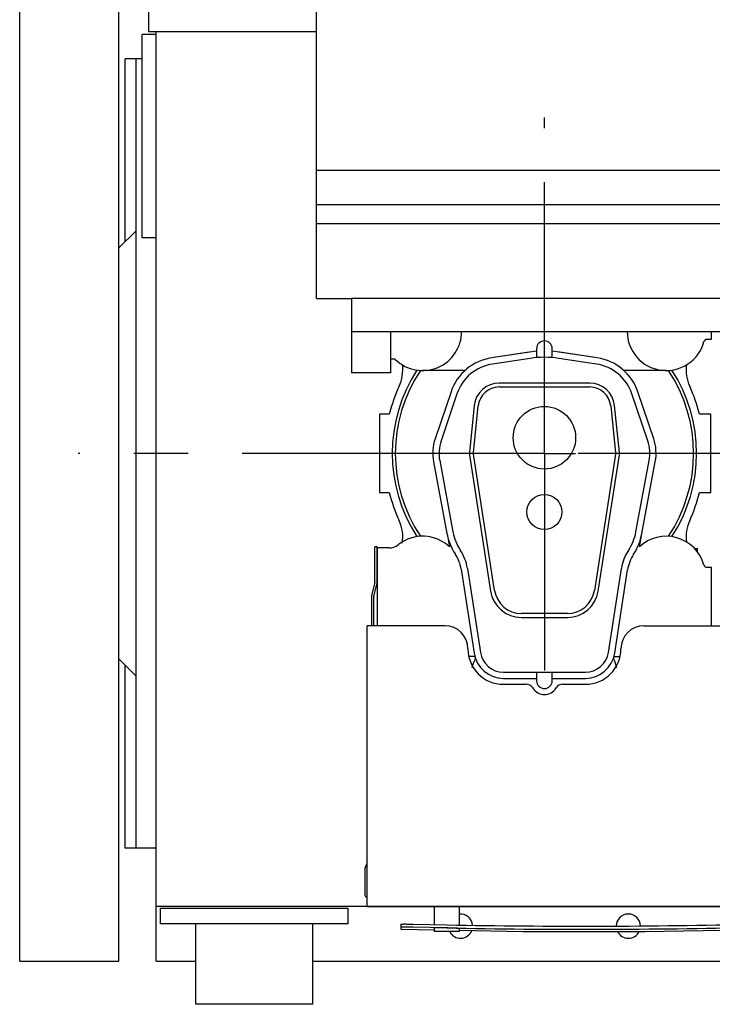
# Model space of a CAD drawing. Header units: millimetres. Extents: x 0 to 841, y 0 to 594.
# Tile 36 of 63: x 466 to 511, y 180 to 243. Entities that reach past the tile are written whole.
import ezdxf
from ezdxf.enums import TextEntityAlignment as Align

# ---------------------------------------------------------------- set-up
doc = ezdxf.new("R2010")
doc.units = ezdxf.units.MM
doc.header["$LTSCALE"] = 46.255
doc.linetypes.add('CENTER', pattern=[0.6, 0.375, -0.075, 0.075, -0.075])
doc.layers.get('0').update_dxf_attribs({"linetype": 'CONTINUOUS'})
for name, color, linetype in [('25007_040000_TLKGS_KS_V_ABL427', 7, 'CONTINUOUS'), ('25007_041000_TLKGS_KS_V_ABL428', 7, 'CONTINUOUS'), ('25007_210700_21_SIMPLE1_A_ABL447', 7, 'CONTINUOUS'), ('25007_210700_21_SIMPLE1_T1_A_PBL448', 7, 'CONTINUOUS'), ('25007_210700_21_SIMPLE1_T2_A_PBL451', 7, 'CONTINUOUS'), ('25007_731000_20_SIMPLE1_B_ABL429', 7, 'CONTINUOUS'), ('25007_731000_20_SIMPLE1_T1_B_PBL434', 7, 'CONTINUOUS'), ('25007_731000_20_SIMPLE1_T2_B_PBL431', 7, 'CONTINUOUS'), ('25007_731000_20_SIMPLE1_T3_B_PBL430', 7, 'CONTINUOUS'), ('25007_733000_05_SIMPLE1_A_ABL432', 7, 'CONTINUOUS'), ('25007_733000_05_SIMPLE1_T1_A_PBL433', 7, 'CONTINUOUS'), ('25097_000000_IMO-2_SKL_PBL452', 7, 'CONTINUOUS'), ('25097_000000_TLKGS_MARKETING_ABL426', 7, 'CONTINUOUS'), ('25097_030000_TLKGS_V_ABL435', 7, 'CONTINUOUS'), ('25097_100000_TLKGS_V_ABL436', 7, 'CONTINUOUS'), ('25097_111000_21_SIMPLE1_A_ABL437', 7, 'CONTINUOUS'), ('25097_111000_21_SIMPLE1_T1_A_PBL438', 7, 'CONTINUOUS'), ('25097_111000_21_SIMPLE1_T2_A_PBL449', 7, 'CONTINUOUS'), ('25097_111200_24_SIMPLE1_T1_X_PBL440', 7, 'CONTINUOUS'), ('25097_111200_24_SIMPLE1_T2_X_PBL450', 7, 'CONTINUOUS'), ('25097_111200_24_SIMPLE1_X_ABL439', 7, 'CONTINUOUS'), ('25097_171000_21_SIMPLE1_A_ABL444', 7, 'CONTINUOUS'), ('25097_171000_21_SIMPLE1_T1_A_PBL445', 7, 'CONTINUOUS'), ('25097_200000_TLKGS_V_ABL446', 7, 'CONTINUOUS'), ('25097_700000_TLKGS_V_ABL441', 7, 'CONTINUOUS'), ('25097_727000_27_SIMPLE1_B_ABL442', 7, 'CONTINUOUS'), ('25097_727000_27_SIMPLE1_T1_B_PBL443', 7, 'CONTINUOUS'), ('top_7_VBL425', 7, 'CONTINUOUS')]:
    doc.layers.add(name, color=color, linetype=linetype)
doc.styles.get("Standard").update_dxf_attribs({"font": 'txt', "width": 0.6})
doc.dimstyles.new('DIMSTYLE_2', dxfattribs={"dimtxt": 3.5, "dimasz": 3.5, "dimexe": 1.8, "dimexo": 0, "dimgap": 0.875, "dimtad": 1, "dimdec": 0, "dimlfac": 20, "dimdsep": 46, "dimtxsty": 'Standard', "dimblk": '_FILLED', "dimblk1": '_FILLED', "dimblk2": '_FILLED', "dimcen": 0.09, "dimadec": 0, "dimazin": 0, "dimtp": 2, "dimtm": 2, "dimtfac": 1, "dimtdec": 0, "dimtofl": 0, "dimtmove": 0, "dimatfit": 3, "dimldrblk": '_FILLED', "dimfxl": 1, "dimtolj": 1, "dimarcsym": 0})

# ---------------------------------------------------------------- blocks, each defined once
blk = doc.blocks.new('_FILLED')
at = {"color": 0, "linetype": 'ByBlock'}
blk.add_solid([(0, 0), (-1, 0.167), (-1, -0.167)], dxfattribs=at)
blk = doc.blocks.new('*D4')
at = {"color": 2, "linetype": 'Continuous'}
for p, q in [((466.4, 247.5), (466.4, 290.601)), ((779.597, 236.5), (779.597, 290.601)), ((466.4, 288.8), (622.999, 288.8)), ((779.597, 288.8), (622.999, 288.8))]:
    blk.add_line(p, q, dxfattribs=at)
at = {"color": 2, "linetype": 'Continuous', "xscale": 3.5, "yscale": 3.5, "zscale": 3.5, "rotation": 180}
blk.add_blockref('_FILLED', (466.4, 288.8), dxfattribs=at)
at = {"color": 2, "linetype": 'Continuous', "xscale": 3.5, "yscale": 3.5, "zscale": 3.5}
blk.add_blockref('_FILLED', (779.597, 288.8), dxfattribs=at)
at = {"color": 2, "linetype": 'Continuous', "width": 0.690476}
blk.add_text('6264', height=3.5, dxfattribs=at).set_placement((626.306, 289.675), align=Align.CENTER)
blk = doc.blocks.new('25007_731000_20_SIMPLE1_T3_B_PBL430', base_point=(469.575, 215))
at = {"layer": '25007_731000_20_SIMPLE1_T3_B_PBL430', "color": 7, "linetype": 'Continuous'}
for p, q in [((466.4, 182.5), (466.4, 247.5)), ((472.75, 182.5), (472.75, 246.555)), ((466.4, 182.5), (472.75, 182.5))]:
    blk.add_line(p, q, dxfattribs=at)
blk = doc.blocks.new('25007_731000_20_SIMPLE1_T2_B_PBL431', base_point=(469.575, 215))
at = {"layer": '25007_731000_20_SIMPLE1_T2_B_PBL431', "color": 7, "linetype": 'Continuous'}
for p, q in [((466.4, 182.5), (466.4, 247.5)), ((472.75, 182.5), (472.75, 246.555)), ((466.4, 182.5), (472.75, 182.5))]:
    blk.add_line(p, q, dxfattribs=at)
blk = doc.blocks.new('25007_731000_20_SIMPLE1_T1_B_PBL434', base_point=(473.95, 215))
at = {"layer": '25007_731000_20_SIMPLE1_T1_B_PBL434', "color": 7, "linetype": 'Continuous'}
for p, q in [((473.15, 228.55), (473.15, 240.25)), ((473.85, 240.25), (473.15, 240.25)), ((473.85, 189.75), (473.85, 240.25)), ((474.25, 240.25), (473.85, 240.25)), ((473.85, 229.25), (472.75, 228.15)), ((473.85, 200.75), (472.75, 201.85)), ((473.15, 189.75), (473.15, 201.45)), ((473.85, 189.75), (473.15, 189.75)), ((475.15, 189.75), (473.85, 189.75))]:
    blk.add_line(p, q, dxfattribs=at)
blk = doc.blocks.new('25007_731000_20_SIMPLE1_B_ABL429', base_point=(470.775, 215))
at = {"layer": '25007_731000_20_SIMPLE1_T1_B_PBL434'}
blk.add_blockref('25007_731000_20_SIMPLE1_T1_B_PBL434', (473.95, 215), dxfattribs=at)
at = {"layer": '25007_731000_20_SIMPLE1_T2_B_PBL431'}
blk.add_blockref('25007_731000_20_SIMPLE1_T2_B_PBL431', (469.575, 215), dxfattribs=at)
at = {"layer": '25007_731000_20_SIMPLE1_T3_B_PBL430'}
blk.add_blockref('25007_731000_20_SIMPLE1_T3_B_PBL430', (469.575, 215), dxfattribs=at)
blk = doc.blocks.new('25007_733000_05_SIMPLE1_T1_A_PBL433', base_point=(476.312, 251.42))
at = {"layer": '25007_733000_05_SIMPLE1_T1_A_PBL433', "color": 7, "linetype": 'Continuous'}
for p, q in [((477.15, 255.743), (477.15, 258.054)), ((469.4, 255.544), (469.4, 252.668)), ((469.9, 255.544), (469.9, 252.625)), ((467.1, 252.512), (467.1, 253.406)), ((467.1, 252.512), (467.1, 253.406)), ((467.35, 252.512), (467.35, 253.405)), ((467.35, 252.512), (467.35, 253.405)), ((468.4, 252.944), (468.4, 253.875)), ((469.4, 253.875), (468.4, 253.875)), ((475.96, 253.875), (469.9, 253.875)), ((466.996, 250.421), (466.996, 252.729)), ((466.996, 252.729), (467.1, 252.729)), ((467.35, 252.729), (467.464, 252.729)), ((467.464, 252.296), (467.464, 252.729)), ((467.464, 252.729), (467.964, 252.479)), ((468.44, 252.967), (468.44, 252.534)), ((468.44, 252.967), (468.547, 252.874)), ((468.547, 252.874), (468.639, 252.9)), ((468.547, 252.874), (468.547, 252.441)), ((468.639, 253.044), (468.639, 252.611)), ((469.1, 253.145), (469.1, 252.712)), ((469.1, 253.145), (469.4, 252.885)), ((469.45, 252.408), (469.1, 252.712)), ((469.9, 252.842), (471.95, 252.842)), ((470.65, 252.842), (470.65, 253.15)), ((473.15, 253.15), (470.65, 253.15)), ((471.95, 252.283), (471.95, 252.842)), ((473.15, 252.717), (471.95, 252.717)), ((473.15, 251.067), (473.15, 253.15)), ((466.996, 252.296), (467.464, 252.296)), ((467.464, 252.296), (468.214, 251.921)), ((467.861, 251.921), (467.684, 252.009)), ((467.964, 252.479), (467.964, 252.046)), ((467.964, 252.046), (468.214, 252.046)), ((468.214, 252.046), (468.214, 251.921)), ((468.547, 252.441), (468.44, 252.534)), ((468.764, 252.503), (468.547, 252.441)), ((468.639, 252.611), (468.764, 252.503)), ((469.45, 252.495), (469.45, 252.408)), ((471.95, 252.408), (469.45, 252.408)), ((470.65, 251.85), (470.65, 252.283)), ((473.15, 252.283), (470.65, 252.283)), ((467.964, 251.921), (467.861, 251.921)), ((467.861, 251.296), (467.861, 251.729)), ((467.861, 251.729), (468.049, 251.729)), ((468.175, 251.596), (468.425, 251.596)), ((468.4, 249.625), (468.4, 251.596)), ((468.425, 251.596), (468.425, 251.533)), ((468.425, 251.533), (470.65, 251.533)), ((470.65, 251.067), (470.65, 251.85)), ((473.15, 251.85), (470.65, 251.85)), ((467.35, 251.046), (467.35, 250.421)), ((468.4, 251.046), (467.35, 251.046)), ((467.7, 250.95), (467.35, 250.95)), ((467.7, 246.926), (467.7, 251.046)), ((467.861, 251.296), (468.4, 251.296)), ((473.15, 251.067), (470.65, 251.067)), ((467.35, 250.421), (466.996, 250.421)), ((467.7, 250.55), (467.35, 250.55)), ((468.4, 249.625), (468.4, 246.555)), ((485.15, 243.5), (485.15, 249.993)), ((478.65, 246.25), (478.65, 248.883)), ((482.65, 246.25), (482.65, 248.883)), ((477.15, 243.5), (477.15, 248.615)), ((478.15, 243.5), (478.15, 247.842)), ((482.65, 248.173), (478.65, 248.173)), ((482.65, 247.923), (478.65, 247.923)), ((473.15, 246.555), (468.4, 246.555)), ((473.15, 245.375), (473.15, 246.555)), ((482.65, 246.25), (478.65, 246.25)), ((481.25, 245.586), (481.25, 246.115)), ((482.05, 245.586), (482.05, 246.115)), ((477.15, 245.375), (473.15, 245.375)), ((481.25, 243.5), (481.25, 245.586)), ((482.05, 245.586), (481.25, 245.586)), ((482.05, 243.5), (482.05, 245.586)), ((485.4, 245.511), (485.15, 245.425)), ((474.65, 243.5), (474.65, 242)), ((474.65, 243.5), (485.4, 243.5)), ((474.65, 242), (475.15, 242))]:
    blk.add_line(p, q, dxfattribs=at)
for centre, radius in [((469.65, 255.82), 0.375), ((480.65, 252.173), 3.85), ((480.65, 252.173), 2.676), ((480.65, 252.173), 2.5), ((467.225, 253.621), 0.25)]:
    blk.add_circle(centre, radius, dxfattribs=at)
for centre, radius, start, end in [((481.65, 255.875), 5, 41.37535, 154.15807), ((481.65, 255.875), 5, 83.21351, 96.78649), ((481.65, 255.875), 5, 154.12713, 188.78033), ((480.65, 252.173), 5, 18.75755, 244.18605), ((480.65, 252.173), 4.125, 299.08173, 240.91827), ((480.65, 252.173), 5, 295.81395, 341.24245), ((481.65, 246.562), 0.6, 209.85707, 330.14293)]:
    blk.add_arc(centre, radius, start, end, dxfattribs=at)
blk.add_ellipse((469.65, 252.452), major_axis=(-0.22, 0.293), ratio=0.402543, start_param=0.491396, end_param=1.134898, dxfattribs=at)
for points, knots in [([(467.964, 252.479), (467.981, 252.579), (468.075, 252.728), (468.258, 252.873), (468.376, 252.937), (468.44, 252.967)], [0, 0, 0, 0, 0.43268, 0.698198, 1, 1, 1, 1]), ([(468.639, 253.044), (468.674, 253.056), (468.826, 253.101), (468.981, 253.13), (469.1, 253.145)], [0, 0, 0, 0, 0.239695, 1, 1, 1, 1]), ([(469.1, 252.712), (469.059, 252.707), (468.903, 252.684), (468.749, 252.648), (468.639, 252.611)], [0, 0, 0, 0, 0.259366, 1, 1, 1, 1]), ([(467.1, 252.512), (467.1, 252.484), (467.131, 252.424), (467.225, 252.394), (467.319, 252.424), (467.35, 252.484), (467.35, 252.512)], [0, 0, 0, 0, 0.237341, 0.5, 0.762659, 1, 1, 1, 1]), ([(467.684, 252.009), (467.645, 252.029), (467.576, 252.045), (467.483, 252.047), (467.376, 252.035), (467.257, 251.985), (467.257, 251.921)], [0, 0, 0, 0, 0.281743, 0.437607, 0.59012, 1, 1, 1, 1]), ([(468.44, 252.534), (468.376, 252.504), (468.258, 252.44), (468.075, 252.295), (467.981, 252.146), (467.964, 252.046)], [0, 0, 0, 0, 0.301802, 0.56732, 1, 1, 1, 1]), ([(469.65, 252.408), (469.631, 252.408), (469.557, 252.416), (469.486, 252.454), (469.45, 252.495)], [0, 0, 0, 0, 0.26051, 1, 1, 1, 1]), ([(469.9, 252.625), (469.9, 252.597), (469.886, 252.538), (469.81, 252.441), (469.713, 252.408), (469.65, 252.408)], [0, 0, 0, 0, 0.23514, 0.480528, 1, 1, 1, 1]), ([(467.257, 251.921), (467.257, 251.911), (467.269, 251.864), (467.317, 251.837), (467.352, 251.823)], [0, 0, 0, 0, 0.202387, 1, 1, 1, 1]), ([(467.352, 251.823), (467.426, 251.794), (467.56, 251.729), (467.726, 251.603), (467.834, 251.458), (467.861, 251.347), (467.861, 251.296)], [0, 0, 0, 0, 0.309429, 0.575514, 0.800852, 1, 1, 1, 1]), ([(467.774, 251.967), (467.788, 251.948), (467.835, 251.878), (467.861, 251.791), (467.861, 251.729)], [0, 0, 0, 0, 0.26986, 1, 1, 1, 1]), ([(467.964, 251.921), (467.974, 251.861), (468.028, 251.737), (468.121, 251.641), (468.175, 251.596)], [0, 0, 0, 0, 0.461755, 1, 1, 1, 1])]:
    blk.add_open_spline(points, degree=3, knots=knots, dxfattribs=at)
blk = doc.blocks.new('25007_733000_05_SIMPLE1_A_ABL432', base_point=(476.312, 251.42))
at = {"layer": '25007_733000_05_SIMPLE1_T1_A_PBL433'}
blk.add_blockref('25007_733000_05_SIMPLE1_T1_A_PBL433', (476.312, 251.42), dxfattribs=at)
blk = doc.blocks.new('25007_041000_TLKGS_KS_V_ABL428', base_point=(470.775, 215))
at = {"layer": '25007_731000_20_SIMPLE1_B_ABL429'}
blk.add_blockref('25007_731000_20_SIMPLE1_B_ABL429', (470.775, 215), dxfattribs=at)
at = {"layer": '25007_733000_05_SIMPLE1_A_ABL432'}
blk.add_blockref('25007_733000_05_SIMPLE1_A_ABL432', (476.312, 251.42), dxfattribs=at)
blk = doc.blocks.new('25007_040000_TLKGS_KS_V_ABL427', base_point=(470.775, 215))
at = {"layer": '25007_041000_TLKGS_KS_V_ABL428'}
blk.add_blockref('25007_041000_TLKGS_KS_V_ABL428', (470.775, 215), dxfattribs=at)
blk = doc.blocks.new('25097_111000_21_SIMPLE1_T1_A_PBL438', base_point=(589.125, 213.938))
at = {"layer": '25097_111000_21_SIMPLE1_T1_A_PBL438', "color": 7, "linetype": 'Continuous'}
for p, q in [((475.15, 182.5), (475.15, 242)), ((475.15, 242), (485.4, 242)), ((474.25, 228.799), (474.25, 241.8)), ((475.15, 241.8), (474.25, 241.8)), ((475.15, 228.799), (474.25, 228.799)), ((488.65, 186), (475.15, 186)), ((475.15, 182.5), (477.675, 182.5)), ((485.175, 182.5), (685.9, 182.5))]:
    blk.add_line(p, q, dxfattribs=at)
for centre, start, end in [((494.625, 184.75), 4.76428, 95.55943), ((505.375, 184.75), 1.40554, 178.86301), ((494.625, 184.75), 206.89016, 338.9665), ((505.375, 184.75), 205.482, 334.51792)]:
    blk.add_arc(centre, 0.775, start, end, dxfattribs=at)
blk = doc.blocks.new('25097_111000_21_SIMPLE1_T2_A_PBL449', base_point=(500.05, 214.681))
at = {"layer": '25097_111000_21_SIMPLE1_T2_A_PBL449', "color": 7, "linetype": 'Continuous'}
for p, q in [((489.45, 217.5), (489.45, 212.5)), ((490.064, 217.5), (489.45, 217.5)), ((510.65, 217.5), (509.936, 217.5)), ((510.65, 212.5), (510.65, 217.5)), ((489.45, 212.5), (490.064, 212.5)), ((509.936, 212.5), (510.65, 212.5)), ((509.8, 208.9), (509.625, 208.9)), ((509.8, 208.688), (509.8, 208.9))]:
    blk.add_line(p, q, dxfattribs=at)
for centre, radius, start, end in [((488.428, 220.347), 2.502, 335.20087, 7.48968), ((511.574, 220.349), 2.505, 172.6385, 204.80488), ((500, 215), 10.245, 155.20087, 165.87669), ((500, 215), 10.245, 14.12331, 24.80488), ((500, 215), 10.245, 194.12331, 204.80442), ((500, 215), 10.245, 335.2611, 345.87669), ((488.426, 209.651), 2.505, 350.85272, 24.80442), ((511.598, 209.656), 2.524, 155.25929, 187.45184)]:
    blk.add_arc(centre, radius, start, end, dxfattribs=at)
blk = doc.blocks.new('25097_111000_21_SIMPLE1_A_ABL437', base_point=(589.125, 213.938))
at = {"layer": '25097_111000_21_SIMPLE1_T1_A_PBL438'}
blk.add_blockref('25097_111000_21_SIMPLE1_T1_A_PBL438', (589.125, 213.938), dxfattribs=at)
at = {"layer": '25097_111000_21_SIMPLE1_T2_A_PBL449'}
blk.add_blockref('25097_111000_21_SIMPLE1_T2_A_PBL449', (500.05, 214.681), dxfattribs=at)
blk = doc.blocks.new('25097_111200_24_SIMPLE1_T1_X_PBL440', base_point=(481.425, 182.825))
at = {"layer": '25097_111200_24_SIMPLE1_T1_X_PBL440', "color": 7, "linetype": 'Continuous'}
for p, q in [((475.425, 184.9), (475.425, 185.9)), ((475.425, 185.9), (487.425, 185.9)), ((487.425, 184.9), (487.425, 185.9)), ((487.425, 184.9), (475.425, 184.9)), ((477.675, 179.75), (477.675, 184.9)), ((485.175, 179.75), (485.175, 184.9)), ((485.175, 179.75), (477.675, 179.75))]:
    blk.add_line(p, q, dxfattribs=at)
blk = doc.blocks.new('25097_111200_24_SIMPLE1_T2_X_PBL450', base_point=(502.525, 185.2))
at = {"layer": '25097_111200_24_SIMPLE1_T2_X_PBL450', "color": 7, "linetype": 'Continuous'}
for p, q in [((492.95, 186), (492.95, 184.851)), ((494.55, 186), (494.55, 184.824)), ((512.65, 186), (512.65, 184.867)), ((514.25, 184.4), (514.25, 186)), ((490.8, 184.881), (490.8, 184.55)), ((491.6, 184.88), (493.75, 184.834)), ((493.75, 184.634), (491.6, 184.68)), ((492.95, 184.631), (492.95, 184.4)), ((494.55, 184.6), (494.55, 184.4)), ((512.65, 184.643), (512.65, 184.4)), ((513.45, 184.88), (513.5, 184.881)), ((513.5, 184.681), (513.45, 184.68)), ((514.25, 184.681), (514.25, 184.681)), ((490.8, 184.55), (492.95, 184.513)), ((494.55, 184.4), (492.95, 184.4)), ((514.25, 184.4), (512.65, 184.4))]:
    blk.add_line(p, q, dxfattribs=at)
blk.add_lwpolyline([(494.55, 184.486), (498.613, 184.417), (506.436, 184.417), (512.65, 184.523)], dxfattribs=at)
for radius, start, end in [(458.379, 268.9031, 271.36573), (458.579, 268.90358, 271.36514)]:
    blk.add_arc((502.525, 643.129), radius, start, end, dxfattribs=at)
for points, knots in [([(490.8, 184.881), (490.8, 184.883), (490.808, 184.883), (490.817, 184.885), (490.837, 184.886), (490.863, 184.887), (490.897, 184.888), (490.954, 184.888), (491.042, 184.889), (491.161, 184.888), (491.298, 184.886), (491.446, 184.884), (491.548, 184.881), (491.6, 184.88)], [0, 0, 0, 0, 0.005256, 0.019762, 0.04364, 0.0767, 0.118639, 0.16906, 0.293342, 0.444782, 0.617561, 0.805036, 1, 1, 1, 1]), ([(491.6, 184.68), (491.548, 184.681), (491.446, 184.684), (491.298, 184.686), (491.161, 184.688), (491.042, 184.688), (490.954, 184.688), (490.897, 184.687), (490.863, 184.687), (490.837, 184.686), (490.817, 184.685), (490.808, 184.683), (490.8, 184.682), (490.8, 184.681)], [0, 0, 0, 0, 0.194964, 0.382438, 0.555218, 0.706658, 0.83094, 0.881361, 0.9233, 0.95636, 0.980238, 0.994744, 1, 1, 1, 1]), ([(493.75, 184.634), (493.698, 184.635), (493.596, 184.637), (493.448, 184.638), (493.311, 184.639), (493.192, 184.64), (493.104, 184.639), (493.047, 184.638), (493.013, 184.637), (492.987, 184.636), (492.967, 184.635), (492.958, 184.633), (492.95, 184.632), (492.95, 184.631)], [0, 0, 0, 0, 0.194959, 0.382428, 0.5552, 0.706633, 0.830911, 0.881332, 0.923273, 0.956337, 0.980221, 0.994735, 1, 1, 1, 1]), ([(494.55, 184.6), (494.55, 184.602), (494.542, 184.603), (494.533, 184.605), (494.513, 184.607), (494.487, 184.609), (494.453, 184.611), (494.396, 184.614), (494.308, 184.618), (494.189, 184.623), (494.052, 184.627), (493.904, 184.631), (493.802, 184.633), (493.75, 184.634)], [0, 0, 0, 0, 0.00534, 0.01993, 0.043881, 0.077002, 0.118985, 0.169434, 0.29372, 0.445107, 0.617793, 0.805154, 1, 1, 1, 1]), ([(513.45, 184.68), (513.398, 184.679), (513.296, 184.676), (513.148, 184.672), (513.011, 184.667), (512.892, 184.662), (512.804, 184.657), (512.747, 184.654), (512.713, 184.652), (512.687, 184.649), (512.667, 184.647), (512.658, 184.645), (512.65, 184.644), (512.65, 184.643)], [0, 0, 0, 0, 0.194822, 0.382164, 0.554836, 0.706219, 0.830512, 0.880967, 0.922958, 0.956088, 0.98005, 0.994651, 1, 1, 1, 1]), ([(514.25, 184.681), (514.25, 184.683), (514.242, 184.683), (514.233, 184.685), (514.212, 184.686), (514.186, 184.687), (514.152, 184.687), (514.095, 184.688), (514.008, 184.688), (513.888, 184.688), (513.752, 184.686), (513.604, 184.684), (513.502, 184.681), (513.45, 184.68)], [0, 0, 0, 0, 0.005495, 0.020225, 0.04429, 0.077497, 0.119544, 0.170033, 0.294337, 0.445662, 0.618214, 0.805383, 1, 1, 1, 1]), ([(513.5, 184.881), (513.549, 184.883), (513.644, 184.885), (513.783, 184.887), (513.911, 184.889), (514.024, 184.889), (514.105, 184.889), (514.159, 184.888), (514.191, 184.888), (514.215, 184.887), (514.234, 184.886), (514.243, 184.884), (514.25, 184.884), (514.25, 184.882)], [0, 0, 0, 0, 0.194963, 0.382436, 0.555214, 0.706654, 0.830935, 0.881356, 0.923295, 0.956355, 0.980233, 0.99474, 1, 1, 1, 1]), ([(514.25, 184.682), (514.25, 184.683), (514.243, 184.684), (514.234, 184.686), (514.215, 184.686), (514.191, 184.688), (514.159, 184.688), (514.105, 184.689), (514.024, 184.689), (513.911, 184.688), (513.783, 184.687), (513.644, 184.685), (513.549, 184.682), (513.5, 184.681)], [0, 0, 0, 0, 0.005259, 0.019767, 0.043645, 0.076705, 0.118644, 0.169065, 0.293346, 0.444785, 0.617563, 0.805037, 1, 1, 1, 1])]:
    blk.add_open_spline(points, degree=3, knots=knots, dxfattribs=at)
blk = doc.blocks.new('25097_111200_24_SIMPLE1_X_ABL439', base_point=(589.962, 192.95))
at = {"layer": '25097_111200_24_SIMPLE1_T1_X_PBL440'}
blk.add_blockref('25097_111200_24_SIMPLE1_T1_X_PBL440', (481.425, 182.825), dxfattribs=at)
at = {"layer": '25097_111200_24_SIMPLE1_T2_X_PBL450'}
blk.add_blockref('25097_111200_24_SIMPLE1_T2_X_PBL450', (502.525, 185.2), dxfattribs=at)
blk = doc.blocks.new('25097_171000_21_SIMPLE1_T1_A_PBL445', base_point=(588.125, 197.512))
at = {"layer": '25097_171000_21_SIMPLE1_T1_A_PBL445', "color": 7, "linetype": 'Continuous'}
for p, q in [((489.148, 206.795), (489.148, 209.024)), ((489.298, 209.024), (489.148, 209.024)), ((489.298, 206.795), (489.298, 209.024)), ((489.144, 206.76), (488.933, 205.881)), ((489.079, 205.846), (489.29, 206.725)), ((488.925, 205.811), (488.925, 203.975)), ((489.075, 203.975), (489.075, 205.811)), ((488.65, 186), (488.65, 203.975)), ((493.625, 203.975), (488.65, 203.975)), ((506.375, 203.975), (515.125, 203.975)), ((497.375, 200.225), (498.832, 200.225)), ((501.168, 200.225), (502.625, 200.225)), ((488.5, 188.325), (488.5, 186.75)), ((534.25, 186), (488.65, 186)), ((488.65, 186), (534.25, 186))]:
    blk.add_line(p, q, dxfattribs=at)
for centre, radius, start, end in [((488.998, 206.795), 0.15, 346.5, 360), ((488.998, 206.795), 0.3, 346.5, 360), ((489.225, 205.811), 0.3, 166.5, 180), ((489.225, 205.811), 0.15, 166.5, 180), ((493.625, 202.5), 1.475, 0, 90), ((506.375, 202.5), 1.475, 90, 180), ((497.375, 202.5), 2.275, 180, 270), ((502.625, 202.5), 2.275, 270, 360), ((498.832, 199.725), 0.5, 31.82137, 90), ((500, 200.45), 0.875, 211.82137, 328.17863), ((501.168, 199.725), 0.5, 90, 148.17863), ((489.25, 188.325), 0.75, 144.02094, 180), ((488.65, 186.75), 0.15, 180, 270)]:
    blk.add_arc(centre, radius, start, end, dxfattribs=at)
blk = doc.blocks.new('25097_171000_21_SIMPLE1_A_ABL444', base_point=(588.125, 197.262))
at = {"layer": '25097_171000_21_SIMPLE1_T1_A_PBL445'}
blk.add_blockref('25097_171000_21_SIMPLE1_T1_A_PBL445', (588.125, 197.512), dxfattribs=at)
blk = doc.blocks.new('25097_100000_TLKGS_V_ABL436', base_point=(590.175, 212.562))
at = {"layer": '25097_111000_21_SIMPLE1_A_ABL437'}
blk.add_blockref('25097_111000_21_SIMPLE1_A_ABL437', (589.125, 213.938), dxfattribs=at)
at = {"layer": '25097_111200_24_SIMPLE1_X_ABL439'}
blk.add_blockref('25097_111200_24_SIMPLE1_X_ABL439', (589.962, 192.95), dxfattribs=at)
at = {"layer": '25097_171000_21_SIMPLE1_A_ABL444'}
blk.add_blockref('25097_171000_21_SIMPLE1_A_ABL444', (588.125, 197.262), dxfattribs=at)
blk = doc.blocks.new('25097_727000_27_SIMPLE1_T1_B_PBL443', base_point=(620.532, 249.476))
at = {"layer": '25097_727000_27_SIMPLE1_T1_B_PBL443', "color": 7, "linetype": 'Continuous'}
for p, q in [((485.4, 224.917), (485.4, 269.528)), ((485.4, 233.115), (684.068, 233.115)), ((485.4, 230.934), (684.068, 230.934)), ((485.4, 229.713), (684.068, 229.713)), ((485.4, 224.917), (487.65, 224.917)), ((487.65, 224.918), (487.65, 220.15)), ((684.068, 224.918), (487.65, 224.918)), ((487.65, 222.802), (684.575, 222.802)), ((490.15, 222.802), (490.15, 220.15)), ((490.15, 220.15), (487.65, 220.15))]:
    blk.add_line(p, q, dxfattribs=at)
blk = doc.blocks.new('25097_727000_27_SIMPLE1_B_ABL442', base_point=(620.532, 249.476))
at = {"layer": '25097_727000_27_SIMPLE1_T1_B_PBL443'}
blk.add_blockref('25097_727000_27_SIMPLE1_T1_B_PBL443', (620.532, 249.476), dxfattribs=at)
blk = doc.blocks.new('25097_700000_TLKGS_V_ABL441', base_point=(620.532, 249.476))
at = {"layer": '25097_727000_27_SIMPLE1_B_ABL442'}
blk.add_blockref('25097_727000_27_SIMPLE1_B_ABL442', (620.532, 249.476), dxfattribs=at)
blk = doc.blocks.new('25007_210700_21_SIMPLE1_T1_A_PBL448', base_point=(500, 213.025))
at = {"layer": '25007_210700_21_SIMPLE1_T1_A_PBL448', "color": 7, "linetype": 'Continuous'}
for p, q in [((510.7, 222.3), (510.7, 222.802)), ((510.408, 222.3), (510.7, 222.3)), ((499.023, 221.477), (496.62, 221.114)), ((503.38, 221.114), (500.977, 221.477)), ((490.15, 221.05), (490.333, 221.05)), ((494.909, 220.3), (492.2, 220.3)), ((507.8, 220.3), (505.091, 220.3)), ((493.763, 209.854), (493.921, 209.014)), ((506.079, 209.014), (506.237, 209.854)), ((489.3, 208.95), (489.3, 203.975)), ((490.035, 208.95), (489.3, 208.95)), ((510.7, 207.7), (510.408, 207.7)), ((510.7, 203.975), (510.7, 207.7)), ((495.535, 202), (495.158, 202)), ((495.535, 202), (495.561, 201.827)), ((504.439, 201.827), (504.465, 202)), ((504.465, 202), (504.842, 202))]:
    blk.add_line(p, q, dxfattribs=at)
for centre, radius, start, end in [((492.2, 222.8), 2.5, 226.23826, 0.03673), ((507.8, 222.8), 2.5, 179.81606, 344.97389), ((510.408, 222.1), 0.2, 90, 164.97389), ((500, 215), 6.55, 98.176, 98.57538), ((500, 215), 6.55, 81.42462, 81.824), ((490.333, 220.85), 0.2, 46.23826, 90), ((500, 215), 9.747, 146.8737, 213.1263), ((500, 215), 9.55, 146.26282, 213.73718), ((500, 215), 9.55, 326.26282, 33.73718), ((500, 215), 9.747, 326.8737, 33.1263), ((490.035, 209.95), 1, 270, 308.21321), ((492.2, 207.2), 2.5, 46.51027, 128.21321), ((507.8, 207.2), 2.5, 15.02611, 133.48973), ((510.408, 207.9), 0.2, 195.02611, 270), ((497.65, 200.75), 2.35, 152.71328, 166.94256), ((502.35, 200.75), 2.35, 13.05744, 27.28672)]:
    blk.add_arc(centre, radius, start, end, dxfattribs=at)
blk = doc.blocks.new('25007_210700_21_SIMPLE1_T2_A_PBL451', base_point=(500, 211.075))
at = {"layer": '25007_210700_21_SIMPLE1_T2_A_PBL451', "color": 7, "linetype": 'Continuous'}
for p, q in [((499.5, 221.545), (496.62, 221.114)), ((499.5, 221.7), (499.5, 221.13)), ((500.5, 221.13), (500.5, 221.7)), ((503.38, 221.114), (500.5, 221.545)), ((499.083, 221.081), (496.675, 220.718)), ((503.325, 220.718), (500.917, 221.081)), ((502.9, 219.5), (497.1, 219.5)), ((497.1, 219.25), (502.9, 219.25)), ((494.021, 218.941), (493.003, 215.929)), ((494.4, 218.813), (493.382, 215.801)), ((506.618, 215.801), (505.6, 218.813)), ((506.997, 215.929), (505.979, 218.941)), ((495.508, 218.064), (495.199, 215.057)), ((495.448, 215.031), (495.757, 218.038)), ((504.243, 218.038), (504.552, 215.031)), ((504.801, 215.057), (504.492, 218.064)), ((495.203, 214.915), (496.555, 206.194)), ((496.802, 206.232), (495.45, 214.953)), ((504.55, 214.953), (503.198, 206.232)), ((503.445, 206.194), (504.797, 214.915)), ((492.899, 214.467), (493.758, 209.874)), ((493.293, 214.541), (494.145, 209.978)), ((505.855, 209.978), (506.707, 214.541)), ((506.242, 209.874), (507.101, 214.467)), ((494.67, 207.583), (495.502, 202.209)), ((495.065, 207.644), (495.898, 202.27)), ((504.102, 202.27), (504.935, 207.644)), ((504.498, 202.209), (505.326, 207.554)), ((501.469, 204.75), (498.531, 204.75)), ((498.531, 204.5), (501.469, 204.5)), ((497.38, 201), (502.62, 201)), ((499.5, 201), (499.5, 200.45)), ((500.5, 200.45), (500.5, 201)), ((497.38, 200.6), (499.5, 200.6)), ((500.5, 200.6), (502.62, 200.6))]:
    blk.add_line(p, q, dxfattribs=at)
for centre, radius in [((500, 216), 2), ((500, 211.25), 1.125)]:
    blk.add_circle(centre, radius, dxfattribs=at)
for centre, radius, start, end in [((500, 221.7), 0.5, 0, 180), ((500, 215), 6.15, 81.42462, 98.57538), ((497.1, 217.9), 3.25, 98.5, 161.31881), ((497.1, 217.9), 2.85, 98.57538, 161.31881), ((502.9, 217.9), 2.85, 18.68119, 81.42462), ((502.9, 217.9), 3.25, 18.68119, 81.5), ((497.1, 217.9), 1.6, 90, 174.12748), ((497.1, 217.9), 1.35, 90, 174.12748), ((502.9, 217.9), 1.6, 5.87252, 90), ((502.9, 217.9), 1.35, 5.87252, 90), ((495.75, 215), 2.9, 161.31881, 190.586), ((495.75, 215), 2.5, 161.31881, 190.58621), ((504.25, 215), 2.5, 349.41379, 18.68119), ((504.25, 215), 2.9, 349.414, 18.68119), ((495.75, 215), 0.554, 174.12748, 188.81041), ((495.75, 215), 0.304, 174.12748, 188.81041), ((504.25, 215), 0.304, 351.18959, 5.87252), ((504.25, 215), 0.554, 351.18959, 5.87252), ((497.194, 210.516), 3.496, 190.586, 213.58336), ((497.34, 210.575), 3.25, 190.58621, 213.28949), ((502.66, 210.575), 3.25, 326.71051, 349.41379), ((502.654, 210.544), 3.65, 326.73424, 349.414), ((492.2, 207.2), 2.499, 8.81041, 33.58336), ((492.2, 207.2), 2.899, 8.81041, 33.28949), ((507.8, 207.2), 2.899, 146.71051, 171.18959), ((507.797, 207.171), 2.5, 146.73424, 171.18959), ((498.531, 206.5), 2, 188.81041, 270), ((498.531, 206.5), 1.75, 188.81041, 270), ((501.469, 206.5), 1.75, 270, 351.18959), ((501.469, 206.5), 2, 270, 351.18959), ((497.38, 202.5), 1.5, 188.81041, 270), ((502.62, 202.5), 1.5, 270, 351.18959), ((497.38, 202.5), 1.9, 188.81041, 270), ((502.62, 202.5), 1.9, 270, 351.18959), ((500, 200.45), 0.5, 180, 360)]:
    blk.add_arc(centre, radius, start, end, dxfattribs=at)
blk = doc.blocks.new('25007_210700_21_SIMPLE1_A_ABL447', base_point=(500, 212.875))
at = {"layer": '25007_210700_21_SIMPLE1_T1_A_PBL448'}
blk.add_blockref('25007_210700_21_SIMPLE1_T1_A_PBL448', (500, 213.025), dxfattribs=at)
at = {"layer": '25007_210700_21_SIMPLE1_T2_A_PBL451'}
blk.add_blockref('25007_210700_21_SIMPLE1_T2_A_PBL451', (500, 211.075), dxfattribs=at)
blk = doc.blocks.new('25097_200000_TLKGS_V_ABL446', base_point=(586, 212.875))
at = {"layer": '25007_210700_21_SIMPLE1_A_ABL447'}
blk.add_blockref('25007_210700_21_SIMPLE1_A_ABL447', (500, 212.875), dxfattribs=at)
blk = doc.blocks.new('25097_030000_TLKGS_V_ABL435', base_point=(614.957, 229.275))
at = {"layer": '25097_100000_TLKGS_V_ABL436'}
blk.add_blockref('25097_100000_TLKGS_V_ABL436', (590.175, 212.562), dxfattribs=at)
at = {"layer": '25097_200000_TLKGS_V_ABL446'}
blk.add_blockref('25097_200000_TLKGS_V_ABL446', (586, 212.875), dxfattribs=at)
at = {"layer": '25097_700000_TLKGS_V_ABL441'}
blk.add_blockref('25097_700000_TLKGS_V_ABL441', (620.532, 249.476), dxfattribs=at)
blk = doc.blocks.new('25097_000000_TLKGS_MARKETING_ABL426', base_point=(626.924, 223.451))
at = {"layer": '25007_040000_TLKGS_KS_V_ABL427'}
blk.add_blockref('25007_040000_TLKGS_KS_V_ABL427', (470.775, 215), dxfattribs=at)
at = {"layer": '25097_030000_TLKGS_V_ABL435'}
blk.add_blockref('25097_030000_TLKGS_V_ABL435', (614.957, 229.275), dxfattribs=at)
blk = doc.blocks.new('25097_000000_IMO-2_SKL_PBL452', base_point=(585.671, 218.801))
at = {"layer": '25097_000000_IMO-2_SKL_PBL452', "color": 2, "linetype": 'CENTER'}
for p, q in [((500, 215), (500, 236.5)), ((498, 215), (470.15, 215)), ((500, 215), (498, 215)), ((500, 215), (500, 201.101)), ((500, 215), (502, 215)), ((519.5, 215), (502, 215))]:
    blk.add_line(p, q, dxfattribs=at)
blk = doc.blocks.new('TOP_7_VBL425', base_point=(624.874, 226.258))
at = {"layer": '25097_000000_IMO-2_SKL_PBL452'}
blk.add_blockref('25097_000000_IMO-2_SKL_PBL452', (585.671, 218.801), dxfattribs=at)
at = {"layer": '25097_000000_TLKGS_MARKETING_ABL426'}
blk.add_blockref('25097_000000_TLKGS_MARKETING_ABL426', (626.924, 223.451), dxfattribs=at)

msp = doc.modelspace()

# ---------------------------------------------------------------- block references
at = {"layer": 'top_7_VBL425'}
msp.add_blockref('TOP_7_VBL425', (624.87366, 226.2582), dxfattribs=at)

# ---------------------------------------------------------------- dimensions: what is measured, and where the dimension line sits
at = {"color": 2, "linetype": 'Continuous'}
dim = msp.add_linear_dim(base=(779.59732, 288.8005), p1=(466.4, 247.5), p2=(779.59732, 236.5), dimstyle='DIMSTYLE_2', dxfattribs=at)
dim.commit()
dim.dimension.update_dxf_attribs({"geometry": '*D4', "text_midpoint": (625.97313, 288.8005), "dimtype": 160})

doc.saveas('drawing.dxf')
